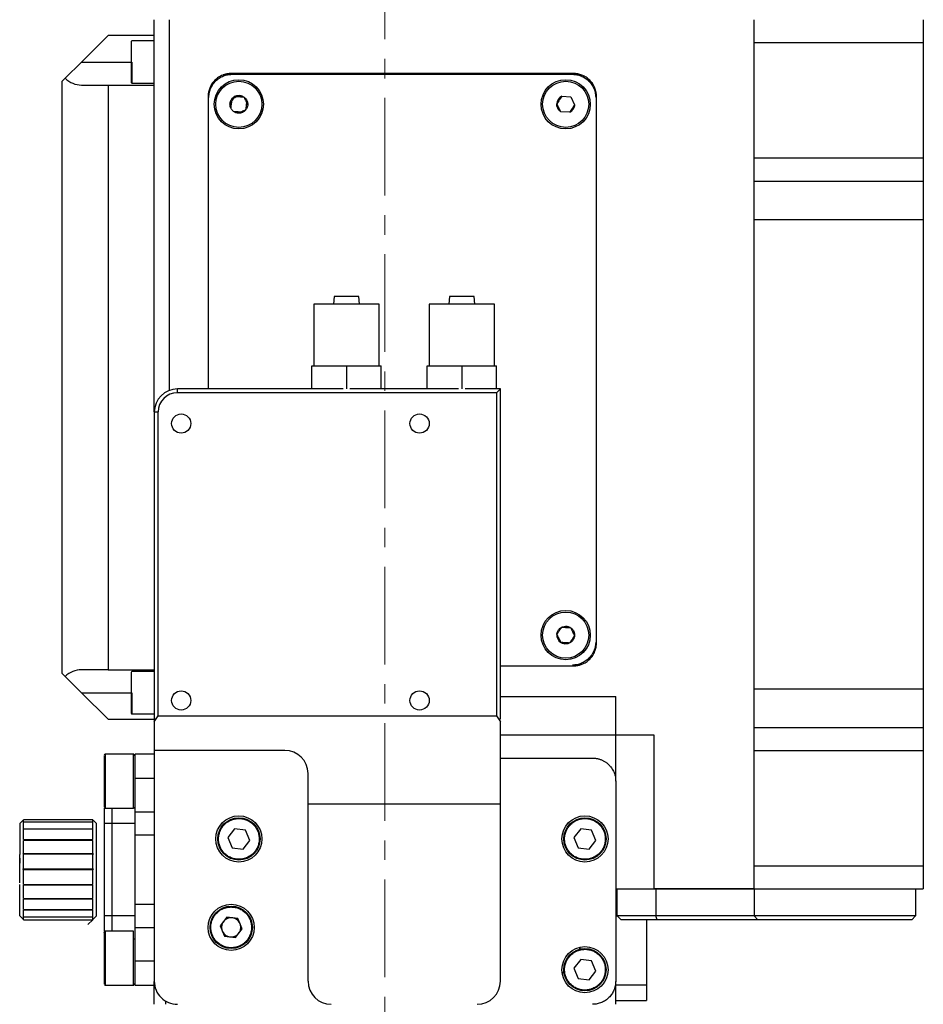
# Model space of a CAD drawing. Header units: inches. Extents: x 3.6 to 38.6, y 1.9 to 33.
# Tile 16 of 19: x 33.9 to 38.6, y 15.7 to 20.8. Entities that reach past the tile are written whole.
import ezdxf

# ---------------------------------------------------------------- set-up
doc = ezdxf.new("R2010")
doc.units = ezdxf.units.IN
doc.header["$MEASUREMENT"] = 0
doc.linetypes.add('CENTERX2', pattern=[0.8, 0.5, -0.1, 0.1, -0.1])

msp = doc.modelspace()

# ---------------------------------------------------------------- linework, layer by layer
at = {"color": 7, "linetype": 'CENTERX2', "lineweight": 18}
msp.add_line((35.8158, 10.2723), (35.8158, 25.8965), dxfattribs=at)
at = {"color": 7, "linetype": 'Continuous', "lineweight": 25}
for p, q in [((34.6347, 18.7648), (34.6347, 20.7726)), ((34.7134, 18.8761), (34.7134, 20.7726)), ((37.7055, 20.6545), (37.7055, 20.7726)), ((38.5717, 20.7726), (38.5717, 20.6545)), ((34.3984, 20.6919), (34.2626, 20.5561)), ((34.6347, 20.6919), (34.3984, 20.6919)), ((34.6347, 20.6644), (34.5205, 20.6644)), ((37.7055, 20.064), (37.7055, 20.6545)), ((38.5717, 20.6545), (37.7055, 20.6545)), ((38.5717, 20.6545), (38.5717, 20.064)), ((34.2626, 20.5561), (34.1791, 20.4726)), ((34.1622, 20.4557), (34.1791, 20.4726)), ((36.7803, 20.4971), (35.0284, 20.4971)), ((35.0323, 20.4931), (36.7764, 20.4931)), ((34.1622, 20.4557), (34.1622, 17.4282)), ((34.2626, 20.438), (34.3984, 20.438)), ((34.3984, 20.438), (34.6347, 20.438)), ((34.3984, 20.438), (34.3984, 17.4459)), ((34.5205, 20.4478), (34.6347, 20.4478)), ((36.7046, 20.3668), (36.7148, 20.3712)), ((36.7211, 20.3804), (36.7664, 20.3772)), ((36.7664, 20.3772), (36.7863, 20.3364)), ((36.8984, 17.5837), (36.8984, 20.3789)), ((35.0243, 20.329), (35.0259, 20.3217)), ((35.1111, 20.3502), (35.1095, 20.3574)), ((36.6959, 20.3432), (36.6957, 20.341)), ((36.6987, 20.3238), (36.6992, 20.3217)), ((36.7097, 20.3138), (36.6992, 20.3217)), ((36.7773, 20.3123), (36.7671, 20.3079)), ((36.7789, 20.3254), (36.7773, 20.3123)), ((36.7609, 20.2987), (36.7155, 20.3019)), ((36.7614, 20.2995), (36.7721, 20.3067)), ((37.7055, 19.9459), (37.7055, 20.064)), ((38.5717, 20.064), (37.7055, 20.064)), ((38.5717, 20.064), (38.5717, 19.9459)), ((37.7055, 19.749), (37.7055, 19.9459)), ((37.7055, 19.9459), (38.5717, 19.9459)), ((38.5717, 19.9459), (38.5717, 19.749)), ((37.7055, 17.3474), (37.7055, 19.749)), ((38.5717, 19.749), (37.7055, 19.749)), ((38.5717, 19.749), (38.5717, 17.3474)), ((35.5559, 19.3553), (35.5526, 19.316)), ((35.6819, 19.3553), (35.5559, 19.3553)), ((35.6852, 19.316), (35.6819, 19.3553)), ((36.1465, 19.3553), (36.1432, 19.316)), ((36.2725, 19.3553), (36.1465, 19.3553)), ((36.2757, 19.316), (36.2725, 19.3553)), ((35.4516, 19.316), (35.4516, 19.001)), ((35.7862, 19.316), (35.4516, 19.316)), ((35.7862, 19.001), (35.7862, 19.316)), ((36.0421, 19.316), (36.0421, 19.001)), ((36.3768, 19.316), (36.0421, 19.316)), ((36.3768, 19.001), (36.3768, 19.316)), ((35.4417, 19.001), (35.6189, 19.001)), ((35.4417, 18.8829), (35.4417, 19.001)), ((35.6189, 19.001), (35.6189, 18.8829)), ((35.6189, 19.001), (35.7961, 19.001)), ((35.7961, 18.8829), (35.7961, 19.001)), ((36.0323, 19.001), (36.2095, 19.001)), ((36.0323, 18.8829), (36.0323, 19.001)), ((36.2095, 19.001), (36.2095, 18.8829)), ((36.2095, 19.001), (36.3866, 19.001)), ((36.3866, 18.8829), (36.3866, 19.001)), ((34.7528, 18.8632), (34.7528, 18.8829)), ((35.6021, 18.8829), (34.7528, 18.8829)), ((36.3866, 18.8632), (34.7528, 18.8632)), ((36.1927, 18.8829), (35.6357, 18.8829)), ((36.4063, 18.8829), (36.2262, 18.8829)), ((36.4063, 18.8829), (36.3866, 18.8632)), ((36.3866, 18.8632), (36.3866, 17.2097)), ((36.4063, 17.1939), (36.4063, 18.8829)), ((34.6347, 18.7648), (34.6543, 18.7648)), ((34.6347, 18.7648), (34.6347, 17.1795)), ((34.6543, 17.2097), (34.6543, 18.7648)), ((36.7814, 17.6298), (36.7828, 17.6409)), ((36.7836, 17.6372), (36.7828, 17.6409)), ((36.7005, 17.6162), (36.6992, 17.6052)), ((36.7773, 17.5958), (36.7789, 17.6089)), ((36.7266, 17.5846), (36.7355, 17.5779)), ((34.3984, 17.4459), (34.2626, 17.4459)), ((34.3984, 17.4459), (34.6347, 17.4459)), ((34.1622, 17.4282), (34.1791, 17.4113)), ((34.1791, 17.4113), (34.2626, 17.3278)), ((34.6347, 17.436), (34.5205, 17.436)), ((37.7055, 17.1506), (37.7055, 17.3474)), ((37.7055, 17.3474), (38.5717, 17.3474)), ((38.5717, 17.3474), (38.5717, 17.1506)), ((34.2626, 17.3278), (34.3984, 17.1919)), ((36.4063, 17.3081), (36.9969, 17.3081)), ((36.9969, 17.1112), (36.9969, 17.3081)), ((34.3984, 17.1919), (34.6347, 17.1919)), ((34.5205, 17.2195), (34.6347, 17.2195)), ((34.6347, 17.1795), (34.6543, 17.2097)), ((34.6347, 17.1939), (34.6441, 17.1939)), ((34.6543, 17.2097), (36.3866, 17.2097)), ((36.3866, 17.2097), (36.4063, 17.1795)), ((36.3969, 17.1939), (36.4063, 17.1939)), ((34.6347, 17.1795), (34.6347, 17.0325)), ((36.4063, 16.7569), (36.4063, 17.1795)), ((37.7055, 17.0325), (37.7055, 17.1506)), ((37.7055, 17.1506), (38.5717, 17.1506)), ((38.5717, 17.1506), (38.5717, 17.0325)), ((36.9969, 17.1112), (36.4063, 17.1112)), ((36.9969, 17.1112), (36.4063, 17.1112)), ((37.1937, 17.1112), (36.9969, 17.1112)), ((36.9969, 16.875), (36.9969, 17.1112)), ((36.9969, 16.8756), (36.9969, 17.1112)), ((37.1937, 16.3238), (37.1937, 17.1112)), ((34.5284, 17.0128), (34.3827, 17.0128)), ((34.5362, 16.8908), (34.5362, 17.0128)), ((34.6347, 17.0128), (34.5362, 17.0128)), ((35.3039, 17.0325), (34.6347, 17.0325)), ((34.6347, 17.0325), (34.6347, 15.8514)), ((36.4063, 16.9931), (36.8788, 16.9931)), ((37.7055, 16.4419), (37.7055, 17.0325)), ((37.7055, 17.0325), (38.5717, 17.0325)), ((38.5717, 17.0325), (38.5717, 16.4419)), ((34.5362, 16.7175), (34.5362, 16.8908)), ((35.4221, 16.7569), (35.4221, 16.9144)), ((36.9969, 16.875), (36.9969, 15.8514)), ((34.3799, 16.7384), (34.3788, 16.7372)), ((34.3788, 16.7372), (34.3788, 16.6585)), ((34.3827, 16.7372), (34.5284, 16.7372)), ((34.4181, 16.7372), (34.4181, 16.6585)), ((36.4063, 16.7569), (35.4221, 16.7569)), ((35.4221, 15.8514), (35.4221, 16.7569)), ((36.4063, 15.8514), (36.4063, 16.7569)), ((34.6347, 16.7175), (34.5362, 16.7175)), ((34.5362, 16.5994), (34.5362, 16.7175)), ((33.9634, 16.6762), (33.9457, 16.6585)), ((33.9457, 16.6585), (33.9457, 16.5008)), ((34.3197, 16.6782), (33.9654, 16.6782)), ((33.9654, 16.6669), (33.9654, 16.6782)), ((33.9654, 16.6669), (34.3197, 16.6669)), ((33.9654, 16.6318), (33.9654, 16.6656)), ((34.3197, 16.6656), (33.9654, 16.6656)), ((33.9654, 16.6318), (34.3197, 16.6318)), ((34.3197, 16.6669), (34.3197, 16.6782)), ((34.3197, 16.6318), (34.3197, 16.6656)), ((34.3394, 16.6585), (34.3217, 16.6762)), ((34.3394, 16.4242), (34.3394, 16.6585)), ((34.3788, 16.6585), (34.3788, 16.186)), ((34.4181, 16.6585), (34.3788, 16.6585)), ((34.4181, 16.6585), (34.4181, 16.186)), ((34.5362, 16.6585), (34.4181, 16.6585)), ((35.0462, 16.6319), (35.0117, 16.5872)), ((35.1022, 16.6245), (35.0462, 16.6319)), ((36.8178, 16.6319), (36.7834, 16.5872)), ((36.8738, 16.6245), (36.8178, 16.6319)), ((33.9654, 16.5761), (33.9654, 16.6292)), ((34.3197, 16.6292), (33.9654, 16.6292)), ((34.3197, 16.5761), (34.3197, 16.6292)), ((34.6347, 16.5994), (34.5362, 16.5994)), ((34.5362, 16.2451), (34.5362, 16.5994)), ((35.0117, 16.5872), (35.0333, 16.5349)), ((35.1237, 16.5723), (35.1022, 16.6245)), ((36.7834, 16.5872), (36.8049, 16.5349)), ((36.8954, 16.5723), (36.8738, 16.6245)), ((33.9654, 16.5761), (34.3197, 16.5761)), ((33.9654, 16.5054), (33.9654, 16.5725)), ((34.3197, 16.5725), (33.9654, 16.5725)), ((34.3197, 16.5054), (34.3197, 16.5725)), ((35.0333, 16.5349), (35.0893, 16.5275)), ((35.0893, 16.5275), (35.1237, 16.5723)), ((36.8049, 16.5349), (36.861, 16.5275)), ((36.861, 16.5275), (36.8954, 16.5723)), ((33.9614, 16.502), (33.9654, 16.5054)), ((33.9654, 16.5011), (33.9614, 16.502)), ((34.3236, 16.502), (33.9614, 16.502)), ((33.9654, 16.5054), (34.3197, 16.5054)), ((33.9654, 16.4266), (33.9654, 16.5011)), ((34.3197, 16.5011), (33.9654, 16.5011)), ((34.3197, 16.4266), (34.3197, 16.5011)), ((33.9457, 16.4518), (33.9457, 16.4515)), ((37.7055, 16.4419), (38.5717, 16.4419)), ((37.7055, 16.3238), (37.7055, 16.4419)), ((38.5717, 16.4419), (38.5717, 16.3238)), ((33.9457, 16.3809), (33.9457, 16.4203)), ((33.9614, 16.4243), (33.9654, 16.4266)), ((33.9654, 16.422), (33.9614, 16.4243)), ((34.3236, 16.4243), (33.9614, 16.4243)), ((33.9654, 16.4266), (34.3197, 16.4266)), ((34.3197, 16.422), (33.9654, 16.422)), ((33.9654, 16.3473), (33.9654, 16.422)), ((34.3197, 16.3473), (34.3197, 16.422)), ((34.3394, 16.186), (34.3394, 16.4242)), ((33.9654, 16.3473), (34.3197, 16.3473)), ((34.3197, 16.343), (33.9654, 16.343)), ((33.9654, 16.2754), (33.9654, 16.343)), ((34.3197, 16.2754), (34.3197, 16.343)), ((36.9969, 16.3238), (37.1937, 16.3238)), ((37.0047, 16.186), (37.0047, 16.3238)), ((37.1937, 16.3238), (37.2016, 16.3238)), ((37.7055, 16.3238), (37.1937, 16.3238)), ((37.2016, 16.3238), (37.2016, 16.186)), ((37.2016, 16.3238), (37.7055, 16.3238)), ((37.7055, 16.3238), (37.7055, 16.186)), ((37.7055, 16.3238), (38.5323, 16.3238)), ((37.7055, 16.3238), (38.5717, 16.3238)), ((38.5323, 16.3238), (38.5323, 16.186)), ((33.9654, 16.2754), (34.3197, 16.2754)), ((33.9654, 16.2178), (33.9654, 16.2717)), ((34.3197, 16.2717), (33.9654, 16.2717)), ((34.3197, 16.2178), (34.3197, 16.2717)), ((34.5362, 16.127), (34.5362, 16.2451)), ((34.5362, 16.2451), (34.6347, 16.2451)), ((37.0047, 16.2648), (36.9969, 16.2648)), ((33.9462, 16.1855), (33.9634, 16.1683)), ((33.9654, 16.2178), (34.3197, 16.2178)), ((33.9654, 16.1802), (33.9654, 16.2151)), ((34.3197, 16.2151), (33.9654, 16.2151)), ((33.9654, 16.1802), (34.3197, 16.1802)), ((33.9654, 16.1663), (33.9654, 16.1788)), ((34.3197, 16.1788), (33.9654, 16.1788)), ((34.3197, 16.1802), (34.3197, 16.2151)), ((34.3197, 16.1663), (34.3197, 16.1788)), ((34.3217, 16.1683), (34.3394, 16.186)), ((34.3788, 16.186), (34.3788, 16.1073)), ((34.4181, 16.186), (34.3788, 16.186)), ((34.4181, 16.186), (34.4181, 16.1073)), ((34.5362, 16.186), (34.4181, 16.186)), ((35.0068, 16.1792), (34.9724, 16.1344)), ((35.0628, 16.1718), (35.0068, 16.1792)), ((37.2016, 16.186), (37.0047, 16.186)), ((37.0047, 16.186), (37.0244, 16.1663)), ((37.7055, 16.186), (37.2016, 16.186)), ((37.2097, 16.1663), (37.2016, 16.186)), ((38.5323, 16.186), (37.7055, 16.186)), ((37.7252, 16.1663), (37.7055, 16.186)), ((38.5126, 16.1663), (38.5323, 16.186)), ((33.9654, 16.1663), (34.3197, 16.1663)), ((34.2944, 16.141), (34.3197, 16.1663)), ((34.5362, 15.9537), (34.5362, 16.127)), ((34.5362, 16.127), (34.6347, 16.127)), ((34.9724, 16.1344), (34.9939, 16.0822)), ((35.0844, 16.1196), (35.0628, 16.1718)), ((37.2097, 16.1663), (37.0244, 16.1663)), ((37.1543, 16.1663), (37.1543, 15.8317)), ((37.7252, 16.1663), (37.2097, 16.1663)), ((38.5126, 16.1663), (37.7252, 16.1663)), ((34.3788, 16.1073), (34.3799, 16.1061)), ((34.5284, 16.1073), (34.3827, 16.1073)), ((34.5284, 15.9695), (34.5284, 16.1073)), ((34.9939, 16.0822), (35.0499, 16.0748)), ((35.0499, 16.0748), (35.0844, 16.1196)), ((34.5284, 16.0679), (34.5362, 16.0679)), ((36.8117, 16.0141), (36.8156, 16.0237)), ((34.5284, 15.8317), (34.5284, 15.9695)), ((34.5362, 15.8317), (34.5362, 15.9537)), ((36.8178, 15.9627), (36.7834, 15.9179)), ((36.8738, 15.9552), (36.8178, 15.9627)), ((36.8954, 15.903), (36.8738, 15.9552)), ((36.7834, 15.9179), (36.8049, 15.8656)), ((36.861, 15.8582), (36.8954, 15.903)), ((34.3827, 15.8317), (34.5284, 15.8317)), ((34.5362, 15.8317), (34.6347, 15.8317)), ((34.6347, 15.7333), (34.6347, 15.8508)), ((36.8049, 15.8656), (36.861, 15.8582)), ((36.9969, 15.7333), (36.9969, 15.8508)), ((37.1543, 15.8317), (36.9969, 15.8317)), ((37.1543, 15.8317), (37.1543, 15.753)), ((34.6937, 15.7333), (34.6937, 15.7515)), ((36.9969, 15.753), (37.1543, 15.753))]:
    msp.add_line(p, q, dxfattribs=at)
at = {"color": 8, "linetype": 'Continuous', "lineweight": 25}
for p, q in [((34.2626, 20.5561), (34.5165, 20.5561)), ((34.5205, 20.5561), (34.5205, 20.4478)), ((34.9102, 20.3789), (34.9102, 18.8829)), ((36.4063, 17.4656), (36.7803, 17.4656)), ((34.2626, 17.3278), (34.5165, 17.3278)), ((34.5205, 17.3278), (34.5205, 17.2195)), ((34.3827, 17.0128), (34.3827, 16.875)), ((34.5284, 16.875), (34.5284, 17.0128)), ((34.5362, 16.8908), (34.6347, 16.8908)), ((34.3827, 16.875), (34.3827, 16.7372)), ((34.5284, 16.7372), (34.5284, 16.875)), ((36.9969, 16.186), (37.0047, 16.186)), ((34.3827, 16.1073), (34.3827, 15.9695)), ((34.3827, 15.9695), (34.3827, 15.8317)), ((34.6347, 15.9537), (34.5362, 15.9537))]:
    msp.add_line(p, q, dxfattribs=at)
at = {"color": 7, "linetype": 'Continuous', "lineweight": 25}
for centre, radius in [((35.0677, 20.3396), 0.126), ((36.741, 20.3396), 0.126), ((35.0677, 20.3396), 0.1181), ((36.741, 20.3396), 0.1181), ((34.7725, 18.7057), 0.0492), ((35.9929, 18.7057), 0.0492), ((36.741, 17.623), 0.126), ((36.741, 17.623), 0.1181), ((34.7725, 17.2884), 0.0492), ((35.9929, 17.2884), 0.0492), ((35.0677, 16.5797), 0.1181), ((35.0677, 16.5797), 0.1083), ((36.8394, 16.5797), 0.1181), ((36.8394, 16.5797), 0.1083), ((35.0284, 16.127), 0.1181), ((35.0284, 16.127), 0.1083), ((36.8394, 15.9104), 0.1181), ((36.8394, 15.9104), 0.1083)]:
    msp.add_circle(centre, radius, dxfattribs=at)
for centre, radius, start, end in [((34.5205, 20.6604), 0.00394, 90, 180), ((34.2626, 20.5561), 0.1181, 225, 270), ((34.5205, 20.4518), 0.00394, 180, 270), ((36.741, 20.3396), 0.0455, 115.9616, 175.9616), ((34.7528, 18.7648), 0.1181, 90, 180), ((34.7528, 18.7648), 0.0984, 90, 180), ((36.741, 17.623), 0.0455, 175.9616, 235.9616), ((34.2626, 17.3278), 0.1181, 90, 135), ((34.5205, 17.4321), 0.00394, 90, 180), ((34.5205, 17.2234), 0.00394, 180, 270), ((34.3827, 17.0089), 0.00394, 90, 180), ((34.5284, 17.0049), 0.00787, 0, 90), ((35.3039, 16.9144), 0.1181, 0, 90), ((34.3827, 16.7411), 0.00394, 180, 270), ((34.5284, 16.7451), 0.00787, 270, 0), ((34.3827, 16.1034), 0.00394, 90, 180), ((34.3827, 15.8356), 0.00394, 180, 270), ((34.5284, 15.8396), 0.00787, 270, 0), ((35.5402, 15.8514), 0.1181, 180, 270), ((36.2882, 15.8514), 0.1181, 270, 0)]:
    msp.add_arc(centre, radius, start, end, dxfattribs=at)
for points, knots in [([(34.5165, 20.6604), (34.5165, 20.6604), (34.5165, 20.6494), (34.5165, 20.6103), (34.5165, 20.5838), (34.5165, 20.5561)], [0, 0, 0, 0, 0.5, 0.5, 1, 1, 1, 1]), ([(35.0284, 20.4971), (35.0262, 20.497), (35.022, 20.497), (35.0156, 20.4964), (35.0093, 20.4956), (35.0031, 20.4944), (34.997, 20.4929), (34.9909, 20.491), (34.9793, 20.4868), (34.963, 20.4784), (34.9443, 20.463), (34.9289, 20.4443), (34.9198, 20.4266), (34.9147, 20.4119), (34.9122, 20.4011), (34.9105, 20.3901), (34.9103, 20.3827), (34.9102, 20.3789)], [0, 0, 0, 0, 0.034551, 0.068855, 0.103013, 0.137124, 0.171291, 0.205614, 0.240191, 0.370053, 0.500029, 0.62989, 0.759866, 0.820149, 0.879905, 0.939676, 1, 1, 1, 1]), ([(34.9142, 20.375), (34.9142, 20.3771), (34.9143, 20.3814), (34.9148, 20.3877), (34.9156, 20.394), (34.9168, 20.4002), (34.9184, 20.4064), (34.9202, 20.4125), (34.9244, 20.424), (34.9328, 20.4403), (34.9482, 20.4591), (34.967, 20.4745), (34.9847, 20.4836), (34.9993, 20.4886), (35.0101, 20.4912), (35.0211, 20.4928), (35.0286, 20.493), (35.0323, 20.4931)], [0, 0, 0, 0, 0.034551, 0.068855, 0.103013, 0.137124, 0.171291, 0.205614, 0.240191, 0.370053, 0.500029, 0.62989, 0.759866, 0.820149, 0.879905, 0.939676, 1, 1, 1, 1]), ([(36.7764, 20.4931), (36.7785, 20.4931), (36.7828, 20.493), (36.7891, 20.4925), (36.7954, 20.4917), (36.8016, 20.4905), (36.8078, 20.4889), (36.8139, 20.4871), (36.8254, 20.4829), (36.8417, 20.4745), (36.8605, 20.4591), (36.8758, 20.4403), (36.885, 20.4226), (36.89, 20.408), (36.8926, 20.3972), (36.8942, 20.3862), (36.8944, 20.3787), (36.8945, 20.375)], [0, 0, 0, 0, 0.034551, 0.068855, 0.103013, 0.137124, 0.171291, 0.205614, 0.240191, 0.370053, 0.500029, 0.62989, 0.759866, 0.820149, 0.879905, 0.939676, 1, 1, 1, 1]), ([(36.8984, 20.3789), (36.8984, 20.3811), (36.8983, 20.3853), (36.8978, 20.3917), (36.897, 20.398), (36.8958, 20.4042), (36.8943, 20.4103), (36.8924, 20.4164), (36.8882, 20.428), (36.8798, 20.4443), (36.8644, 20.463), (36.8457, 20.4784), (36.8279, 20.4875), (36.8133, 20.4926), (36.8025, 20.4951), (36.7915, 20.4968), (36.7841, 20.497), (36.7803, 20.4971)], [0, 0, 0, 0, 0.034551, 0.068855, 0.103013, 0.137124, 0.171291, 0.205614, 0.240191, 0.370053, 0.500029, 0.62989, 0.759866, 0.820149, 0.879905, 0.939676, 1, 1, 1, 1]), ([(35.0876, 20.2987), (35.0863, 20.2981), (35.0837, 20.2969), (35.0796, 20.2956), (35.0755, 20.2947), (35.0696, 20.294), (35.0619, 20.2942), (35.0528, 20.2963), (35.0443, 20.3002), (35.0348, 20.3073), (35.0259, 20.3192), (35.022, 20.3335), (35.0223, 20.3454), (35.0245, 20.3545), (35.0284, 20.363), (35.0338, 20.3702), (35.0403, 20.3763), (35.0453, 20.3791), (35.0478, 20.3804)], [0, 0, 0, 0, 0.030171, 0.060089, 0.090026, 0.120251, 0.185236, 0.25037, 0.315356, 0.38049, 0.500066, 0.619641, 0.684627, 0.749761, 0.814747, 0.879881, 0.939904, 1, 1, 1, 1]), ([(35.0224, 20.3428), (35.0239, 20.345), (35.0267, 20.3492), (35.031, 20.3555), (35.0358, 20.3626), (35.0414, 20.3709), (35.0456, 20.3772), (35.0478, 20.3804)], [0, 0, 0, 0, 0.175182, 0.341735, 0.500028, 0.740243, 1, 1, 1, 1]), ([(35.0732, 20.3847), (35.0663, 20.3818), (35.0594, 20.3788), (35.0451, 20.3727), (35.0382, 20.3698), (35.0314, 20.3668)], [0, 0, 0, 0, 0.5, 0.5, 1, 1, 1, 1]), ([(35.0478, 20.3804), (35.0491, 20.381), (35.0517, 20.3822), (35.0558, 20.3835), (35.06, 20.3844), (35.0659, 20.3852), (35.0736, 20.385), (35.0827, 20.3828), (35.0911, 20.3789), (35.1007, 20.3718), (35.1096, 20.36), (35.1134, 20.3457), (35.1131, 20.3337), (35.111, 20.3247), (35.1071, 20.3162), (35.1016, 20.3089), (35.0951, 20.3029), (35.0901, 20.3001), (35.0876, 20.2987)], [0, 0, 0, 0, 0.030171, 0.060089, 0.090026, 0.120251, 0.185236, 0.25037, 0.315356, 0.38049, 0.500066, 0.619641, 0.684627, 0.749761, 0.814747, 0.879881, 0.939904, 1, 1, 1, 1]), ([(35.0478, 20.3804), (35.0505, 20.3803), (35.0556, 20.3799), (35.0632, 20.3794), (35.0717, 20.3788), (35.0817, 20.3781), (35.0893, 20.3775), (35.0932, 20.3772)], [0, 0, 0, 0, 0.175182, 0.341735, 0.500028, 0.740243, 1, 1, 1, 1]), ([(35.0932, 20.3772), (35.0943, 20.3749), (35.0966, 20.3703), (35.0999, 20.3634), (35.1037, 20.3557), (35.108, 20.3467), (35.1114, 20.3399), (35.1131, 20.3364)], [0, 0, 0, 0, 0.174805, 0.341, 0.498953, 0.739684, 1, 1, 1, 1]), ([(35.0298, 20.3537), (35.0294, 20.3506), (35.0281, 20.3399), (35.0268, 20.3292), (35.0259, 20.3217)], [0, 0, 0, 0, 0.296429, 1, 1, 1, 1]), ([(35.0623, 20.2944), (35.0691, 20.2974), (35.0761, 20.3003), (35.0903, 20.3064), (35.0973, 20.3094), (35.1041, 20.3123)], [0, 0, 0, 0, 0.5, 0.5, 1, 1, 1, 1]), ([(35.1041, 20.3123), (35.105, 20.3198), (35.1064, 20.3312), (35.1077, 20.3426), (35.1082, 20.3464)], [0, 0, 0, 0, 0.663425, 1, 1, 1, 1]), ([(36.7155, 20.3019), (36.7144, 20.3027), (36.7123, 20.3042), (36.7093, 20.3069), (36.7066, 20.3097), (36.7041, 20.3128), (36.7019, 20.3161), (36.6994, 20.3208), (36.697, 20.327), (36.6954, 20.3348), (36.6955, 20.3401), (36.6956, 20.3428)], [0, 0, 0, 0, 0.084391, 0.167513, 0.250007, 0.332525, 0.41572, 0.500229, 0.667595, 0.832443, 1, 1, 1, 1]), ([(36.7056, 20.3223), (36.705, 20.3235), (36.7039, 20.3258), (36.7022, 20.3292), (36.7003, 20.3332), (36.6981, 20.3378), (36.6964, 20.3411), (36.6956, 20.3428)], [0, 0, 0, 0, 0.166242, 0.332404, 0.501889, 0.745871, 1, 1, 1, 1]), ([(36.7155, 20.3019), (36.7147, 20.3036), (36.7131, 20.3069), (36.7106, 20.3121), (36.7081, 20.3172), (36.7064, 20.3206), (36.7056, 20.3223)], [0, 0, 0, 0, 0.254999, 0.500553, 0.752552, 1, 1, 1, 1]), ([(36.7863, 20.3364), (36.7862, 20.335), (36.7859, 20.3324), (36.7851, 20.3285), (36.784, 20.3247), (36.7826, 20.3211), (36.7808, 20.3175), (36.778, 20.313), (36.7738, 20.3078), (36.7678, 20.3025), (36.7632, 20.3), (36.7609, 20.2987)], [0, 0, 0, 0, 0.084391, 0.167513, 0.250007, 0.332525, 0.41572, 0.500229, 0.667595, 0.832443, 1, 1, 1, 1]), ([(36.7863, 20.3364), (36.7852, 20.3348), (36.7832, 20.3317), (36.7789, 20.3254), (36.7736, 20.3175), (36.7682, 20.3096), (36.764, 20.3033), (36.7619, 20.3003), (36.7609, 20.2987)], [0, 0, 0, 0, 0.127824, 0.250797, 0.500936, 0.750219, 0.872635, 1, 1, 1, 1]), ([(35.0876, 20.2987), (35.085, 20.2989), (35.0799, 20.2992), (35.0723, 20.2998), (35.0637, 20.3004), (35.0537, 20.3011), (35.0462, 20.3016), (35.0423, 20.3019)], [0, 0, 0, 0, 0.175182, 0.341735, 0.500028, 0.740243, 1, 1, 1, 1]), ([(36.6956, 17.6262), (36.6957, 17.6274), (36.6959, 17.6298), (36.6966, 17.6334), (36.6976, 17.6369), (36.6993, 17.6415), (36.7022, 17.6472), (36.7083, 17.6554), (36.7181, 17.6633), (36.7322, 17.6684), (36.7471, 17.6689), (36.7617, 17.6645), (36.7739, 17.6555), (36.7825, 17.6433), (36.7869, 17.629), (36.7863, 17.6138), (36.7808, 17.5996), (36.7713, 17.5881), (36.7586, 17.5802), (36.7462, 17.5774), (36.736, 17.5776), (36.7287, 17.5791), (36.7217, 17.5816), (36.7176, 17.5841), (36.7155, 17.5854)], [0, 0, 0, 0, 0.0152785, 0.0304707, 0.0456737, 0.0609846, 0.0931289, 0.125361, 0.1895069, 0.2502485, 0.3109902, 0.375136, 0.4392819, 0.5000236, 0.5607652, 0.6249111, 0.6890569, 0.7497986, 0.8105402, 0.8746861, 0.9068304, 0.9390626, 0.9695097, 1, 1, 1, 1]), ([(36.6956, 17.6262), (36.6971, 17.6284), (36.7, 17.6327), (36.7042, 17.639), (36.709, 17.6461), (36.7146, 17.6544), (36.7189, 17.6607), (36.7211, 17.6639)], [0, 0, 0, 0, 0.1751823, 0.3417353, 0.5000284, 0.7402425, 1, 1, 1, 1]), ([(36.7211, 17.6639), (36.7237, 17.6637), (36.7288, 17.6634), (36.7364, 17.6628), (36.745, 17.6622), (36.755, 17.6615), (36.7625, 17.661), (36.7664, 17.6607)], [0, 0, 0, 0, 0.175182, 0.341735, 0.500028, 0.740243, 1, 1, 1, 1]), ([(36.7664, 17.6607), (36.7672, 17.659), (36.7688, 17.6557), (36.7713, 17.6506), (36.7738, 17.6455), (36.7755, 17.642), (36.7764, 17.6403)], [0, 0, 0, 0, 0.2541222, 0.4981486, 0.7508816, 1, 1, 1, 1]), ([(36.7764, 17.6403), (36.7769, 17.6391), (36.778, 17.6368), (36.7797, 17.6334), (36.7816, 17.6294), (36.7838, 17.6249), (36.7855, 17.6215), (36.7863, 17.6198)], [0, 0, 0, 0, 0.1650194, 0.3303906, 0.4994847, 0.7449942, 1, 1, 1, 1]), ([(36.7056, 17.6058), (36.705, 17.607), (36.7039, 17.6093), (36.7022, 17.6127), (36.7003, 17.6167), (36.6981, 17.6212), (36.6964, 17.6245), (36.6956, 17.6262)], [0, 0, 0, 0, 0.166242, 0.332404, 0.501889, 0.745871, 1, 1, 1, 1]), ([(36.6956, 17.6262), (36.6964, 17.6245), (36.6981, 17.6211), (36.7014, 17.6143), (36.7055, 17.6058), (36.7097, 17.5973), (36.713, 17.5905), (36.7147, 17.5871), (36.7155, 17.5854)], [0, 0, 0, 0, 0.126784, 0.249845, 0.498924, 0.748908, 0.872567, 1, 1, 1, 1]), ([(36.7155, 17.5854), (36.7147, 17.5871), (36.7131, 17.5904), (36.7106, 17.5955), (36.7081, 17.6006), (36.7064, 17.6041), (36.7056, 17.6058)], [0, 0, 0, 0, 0.254999, 0.500553, 0.752551, 1, 1, 1, 1]), ([(36.7863, 17.6198), (36.7852, 17.6183), (36.7832, 17.6152), (36.7789, 17.6089), (36.7736, 17.601), (36.7682, 17.593), (36.764, 17.5868), (36.7619, 17.5837), (36.7609, 17.5822)], [0, 0, 0, 0, 0.127825, 0.250797, 0.500936, 0.750219, 0.872635, 1, 1, 1, 1]), ([(36.8945, 17.5876), (36.8945, 17.5855), (36.8944, 17.5812), (36.8939, 17.5749), (36.893, 17.5686), (36.8918, 17.5624), (36.8903, 17.5562), (36.8885, 17.5501), (36.8842, 17.5386), (36.8758, 17.5223), (36.8605, 17.5035), (36.8417, 17.4882), (36.824, 17.479), (36.8094, 17.474), (36.7986, 17.4714), (36.7875, 17.4698), (36.7801, 17.4696), (36.7764, 17.4695)], [0, 0, 0, 0, 0.034551, 0.068855, 0.103013, 0.137124, 0.171291, 0.205614, 0.240191, 0.370053, 0.500029, 0.62989, 0.759866, 0.820149, 0.879905, 0.939676, 1, 1, 1, 1]), ([(36.7609, 17.5822), (36.759, 17.5823), (36.7553, 17.5826), (36.7477, 17.5831), (36.7382, 17.5838), (36.7286, 17.5844), (36.7211, 17.585), (36.7174, 17.5852), (36.7155, 17.5854)], [0, 0, 0, 0, 0.127825, 0.250797, 0.500936, 0.750219, 0.872635, 1, 1, 1, 1]), ([(36.7803, 17.4656), (36.7825, 17.4656), (36.7867, 17.4657), (36.7931, 17.4662), (36.7993, 17.467), (36.8056, 17.4682), (36.8117, 17.4697), (36.8178, 17.4716), (36.8294, 17.4758), (36.8457, 17.4842), (36.8644, 17.4996), (36.8798, 17.5183), (36.8889, 17.5361), (36.8939, 17.5507), (36.8965, 17.5615), (36.8981, 17.5725), (36.8983, 17.5799), (36.8984, 17.5837)], [0, 0, 0, 0, 0.034551, 0.068855, 0.103013, 0.137124, 0.171291, 0.205614, 0.240191, 0.370053, 0.500029, 0.62989, 0.759866, 0.820149, 0.879905, 0.939676, 1, 1, 1, 1]), ([(34.5165, 17.4321), (34.5165, 17.4321), (34.5165, 17.4211), (34.5165, 17.382), (34.5165, 17.3554), (34.5165, 17.3278)], [0, 0, 0, 0, 0.5, 0.5, 1, 1, 1, 1]), ([(34.3788, 17.0066), (34.3788, 17.0072), (34.3788, 17.0091), (34.3788, 16.9955), (34.3788, 16.9753), (34.3788, 16.9548), (34.3788, 16.9311), (34.3788, 16.8978), (34.3788, 16.8717), (34.3788, 16.8548)], [0, 0, 0, 0, 0.087877, 0.306279, 0.425063, 0.543939, 0.662723, 0.781599, 1, 1, 1, 1]), ([(36.8788, 16.9931), (36.8812, 16.9931), (36.8861, 16.993), (36.8934, 16.9924), (36.9005, 16.9914), (36.9075, 16.9899), (36.9143, 16.9881), (36.9209, 16.9858), (36.9273, 16.9832), (36.9336, 16.9801), (36.9397, 16.9766), (36.9456, 16.9727), (36.9514, 16.9684), (36.9569, 16.9637), (36.9638, 16.9571), (36.9715, 16.9486), (36.9794, 16.9378), (36.9858, 16.9264), (36.9908, 16.9144), (36.9943, 16.9018), (36.9965, 16.8886), (36.9967, 16.8796), (36.9969, 16.875)], [0, 0, 0, 0, 0.04006, 0.079334, 0.117953, 0.156055, 0.193784, 0.231288, 0.268719, 0.306227, 0.343963, 0.382077, 0.42071, 0.460003, 0.500085, 0.573833, 0.645255, 0.715247, 0.784761, 0.854766, 0.926214, 1, 1, 1, 1]), ([(34.3788, 16.8548), (34.3788, 16.8384), (34.3788, 16.8131), (34.3788, 16.7848), (34.3788, 16.7663), (34.3788, 16.7526), (34.3788, 16.7425), (34.3788, 16.7431), (34.3788, 16.7434)], [0, 0, 0, 0, 0.264971, 0.409084, 0.553308, 0.69742, 0.841644, 1, 1, 1, 1]), ([(35.0279, 16.6762), (35.0299, 16.677), (35.034, 16.6786), (35.0403, 16.6805), (35.0466, 16.682), (35.0531, 16.6831), (35.0596, 16.6838), (35.0711, 16.6843), (35.0875, 16.683), (35.108, 16.6767), (35.1269, 16.6666), (35.1428, 16.6531), (35.1555, 16.6373), (35.1647, 16.6198), (35.1705, 16.6009), (35.1727, 16.5808), (35.171, 16.5599), (35.1647, 16.5395), (35.1546, 16.5206), (35.1425, 16.5063), (35.1305, 16.496), (35.1195, 16.4887), (35.1116, 16.4851), (35.1076, 16.4833)], [0, 0, 0, 0, 0.020146, 0.040136, 0.06005, 0.079967, 0.099967, 0.120131, 0.18508, 0.250093, 0.315042, 0.380056, 0.440011, 0.500029, 0.559984, 0.620002, 0.684951, 0.749965, 0.814914, 0.879927, 0.920044, 0.959855, 1, 1, 1, 1]), ([(36.7995, 16.6762), (36.8016, 16.677), (36.8057, 16.6786), (36.8119, 16.6805), (36.8183, 16.682), (36.8247, 16.6831), (36.8313, 16.6838), (36.8427, 16.6843), (36.8592, 16.683), (36.8797, 16.6767), (36.8985, 16.6666), (36.9145, 16.6531), (36.9272, 16.6373), (36.9364, 16.6198), (36.9422, 16.6009), (36.9444, 16.5808), (36.9426, 16.5599), (36.9364, 16.5395), (36.9263, 16.5206), (36.9142, 16.5063), (36.9021, 16.496), (36.8912, 16.4887), (36.8832, 16.4851), (36.8792, 16.4833)], [0, 0, 0, 0, 0.020146, 0.040136, 0.06005, 0.079967, 0.099967, 0.120131, 0.18508, 0.250093, 0.315042, 0.380056, 0.440011, 0.500029, 0.559984, 0.620002, 0.684951, 0.749965, 0.814914, 0.879927, 0.920044, 0.959855, 1, 1, 1, 1]), ([(35.1076, 16.4833), (35.1055, 16.4825), (35.1014, 16.4809), (35.0952, 16.479), (35.0888, 16.4775), (35.0824, 16.4764), (35.0759, 16.4756), (35.0644, 16.4751), (35.0479, 16.4765), (35.0275, 16.4827), (35.0086, 16.4929), (34.9927, 16.5063), (34.9799, 16.5222), (34.9707, 16.5397), (34.9649, 16.5585), (34.9627, 16.5787), (34.9645, 16.5995), (34.9707, 16.62), (34.9808, 16.6389), (34.9929, 16.6532), (35.005, 16.6634), (35.0159, 16.6707), (35.0239, 16.6743), (35.0279, 16.6762)], [0, 0, 0, 0, 0.020146, 0.040136, 0.06005, 0.079967, 0.099967, 0.120131, 0.18508, 0.250093, 0.315042, 0.380056, 0.440011, 0.500029, 0.559984, 0.620002, 0.684951, 0.749965, 0.814914, 0.879927, 0.920044, 0.959855, 1, 1, 1, 1]), ([(36.8792, 16.4833), (36.8772, 16.4825), (36.8731, 16.4809), (36.8668, 16.479), (36.8605, 16.4775), (36.854, 16.4764), (36.8475, 16.4756), (36.836, 16.4751), (36.8196, 16.4765), (36.7991, 16.4827), (36.7802, 16.4929), (36.7643, 16.5063), (36.7516, 16.5222), (36.7424, 16.5397), (36.7366, 16.5585), (36.7344, 16.5787), (36.7362, 16.5995), (36.7424, 16.62), (36.7525, 16.6389), (36.7646, 16.6532), (36.7766, 16.6634), (36.7876, 16.6707), (36.7956, 16.6743), (36.7995, 16.6762)], [0, 0, 0, 0, 0.020146, 0.040136, 0.06005, 0.079967, 0.099967, 0.120131, 0.18508, 0.250093, 0.315042, 0.380056, 0.440011, 0.500029, 0.559984, 0.620002, 0.684951, 0.749965, 0.814914, 0.879927, 0.920044, 0.959855, 1, 1, 1, 1]), ([(33.9457, 16.4807), (33.9457, 16.4774), (33.9457, 16.4713), (33.9457, 16.4654), (33.9457, 16.4627)], [0, 0, 0, 0, 0.552192, 1, 1, 1, 1]), ([(33.9457, 16.4637), (33.9457, 16.4629), (33.9457, 16.4615), (33.9457, 16.4592), (33.9457, 16.457), (33.9457, 16.4561), (33.9457, 16.4562), (33.9457, 16.4562)], [0, 0, 0, 0, 0.145475, 0.279459, 0.564013, 0.845951, 1, 1, 1, 1]), ([(34.3197, 16.422), (34.3198, 16.4221), (34.3211, 16.4229), (34.3224, 16.4236), (34.3236, 16.4243)], [0, 0, 0, 0, 0.0913017, 1, 1, 1, 1]), ([(33.9457, 16.2346), (33.9457, 16.2489), (33.9457, 16.2659), (33.9457, 16.304), (33.9457, 16.3251), (33.9457, 16.3473)], [0, 0, 0, 0, 0.5, 0.5, 1, 1, 1, 1]), ([(33.9457, 16.1861), (33.9457, 16.1867), (33.9457, 16.1908), (33.9457, 16.2056), (33.9457, 16.2163), (33.9457, 16.2299)], [0, 0, 0, 0, 0.5, 0.5, 1, 1, 1, 1]), ([(34.9885, 16.2234), (34.9906, 16.2242), (34.9946, 16.2258), (35.0009, 16.2277), (35.0073, 16.2292), (35.0137, 16.2304), (35.0202, 16.2311), (35.0317, 16.2316), (35.0481, 16.2302), (35.0686, 16.224), (35.0875, 16.2139), (35.1034, 16.2004), (35.1162, 16.1845), (35.1253, 16.1671), (35.1312, 16.1482), (35.1333, 16.128), (35.1316, 16.1072), (35.1254, 16.0867), (35.1152, 16.0678), (35.1031, 16.0536), (35.0911, 16.0433), (35.0801, 16.036), (35.0722, 16.0324), (35.0682, 16.0306)], [0, 0, 0, 0, 0.020146, 0.040136, 0.06005, 0.079967, 0.099967, 0.120131, 0.18508, 0.250093, 0.315042, 0.380056, 0.440011, 0.500029, 0.559984, 0.620002, 0.684951, 0.749965, 0.814914, 0.879927, 0.920044, 0.959855, 1, 1, 1, 1]), ([(35.0682, 16.0306), (35.0661, 16.0297), (35.0621, 16.0281), (35.0558, 16.0262), (35.0494, 16.0247), (35.043, 16.0236), (35.0365, 16.0229), (35.025, 16.0224), (35.0086, 16.0237), (34.9881, 16.03), (34.9692, 16.0401), (34.9533, 16.0536), (34.9406, 16.0694), (34.9314, 16.0869), (34.9255, 16.1058), (34.9234, 16.126), (34.9251, 16.1468), (34.9314, 16.1673), (34.9415, 16.1861), (34.9536, 16.2004), (34.9656, 16.2107), (34.9766, 16.218), (34.9845, 16.2216), (34.9885, 16.2234)], [0, 0, 0, 0, 0.020146, 0.040136, 0.06005, 0.079967, 0.099967, 0.120131, 0.18508, 0.250093, 0.315042, 0.380056, 0.440011, 0.500029, 0.559984, 0.620002, 0.684951, 0.749965, 0.814914, 0.879927, 0.920044, 0.959855, 1, 1, 1, 1]), ([(35.0776, 16.127), (35.0776, 16.1332), (35.0764, 16.1393), (35.0741, 16.1451), (35.0716, 16.1514), (35.068, 16.157), (35.0632, 16.1618), (35.0584, 16.1666), (35.0528, 16.1702), (35.0465, 16.1727), (35.0407, 16.175), (35.0346, 16.1762), (35.0284, 16.1762), (35.0221, 16.1762), (35.0161, 16.175), (35.0102, 16.1727), (35.0039, 16.1702), (34.9984, 16.1666), (34.9936, 16.1618), (34.9888, 16.157), (34.9851, 16.1514), (34.9826, 16.1451), (34.9803, 16.1393), (34.9791, 16.1332), (34.9791, 16.127)], [0, 0, 0, 0, 0.1250001, 0.1250001, 0.1250001, 0.2500001, 0.2500001, 0.2500001, 0.3750002, 0.3750002, 0.3750002, 0.5000002, 0.5000002, 0.5000002, 0.6250003, 0.6250003, 0.6250003, 0.7500003, 0.7500003, 0.7500003, 0.8750004, 0.8750004, 0.8750004, 0.9999999, 0.9999999, 0.9999999, 0.9999999]), ([(34.9791, 16.127), (34.9791, 16.1207), (34.9803, 16.1147), (34.9826, 16.1089), (34.9851, 16.1026), (34.9887, 16.097), (34.9936, 16.0922), (34.9984, 16.0874), (35.0039, 16.0837), (35.0102, 16.0812), (35.016, 16.0789), (35.0221, 16.0778), (35.0284, 16.0778), (35.0346, 16.0778), (35.0406, 16.0789), (35.0465, 16.0812), (35.0528, 16.0837), (35.0583, 16.0874), (35.0632, 16.0922), (35.068, 16.097), (35.0716, 16.1025), (35.0741, 16.1089), (35.0764, 16.1147), (35.0776, 16.1207), (35.0776, 16.127)], [0, 0, 0, 0, 0.125, 0.125, 0.125, 0.25, 0.25, 0.25, 0.375, 0.375, 0.375, 0.5, 0.5, 0.5, 0.625, 0.625, 0.625, 0.75, 0.75, 0.75, 0.875, 0.875, 0.875, 1, 1, 1, 1]), ([(38.2764, 16.1663), (38.2764, 16.1666), (38.2764, 16.1671), (38.2764, 16.1678), (38.2764, 16.1682), (38.2764, 16.1678), (38.2764, 16.1671), (38.2764, 16.1666), (38.2764, 16.1663)], [0, 0, 0, 0, 0.126784, 0.249845, 0.498924, 0.748908, 0.872567, 1, 1, 1, 1]), ([(34.3788, 16.1011), (34.3788, 16.1016), (34.3788, 16.1036), (34.3788, 16.09), (34.3788, 16.0698), (34.3788, 16.0493), (34.3788, 16.0256), (34.3788, 15.9923), (34.3788, 15.9662), (34.3788, 15.9492)], [0, 0, 0, 0, 0.087877, 0.306279, 0.425063, 0.543939, 0.662723, 0.781599, 1, 1, 1, 1]), ([(36.8792, 15.814), (36.8772, 15.8132), (36.8731, 15.8116), (36.8668, 15.8097), (36.8605, 15.8082), (36.854, 15.8071), (36.8475, 15.8064), (36.836, 15.8058), (36.8196, 15.8072), (36.7991, 15.8134), (36.7802, 15.8236), (36.7643, 15.8371), (36.7516, 15.8529), (36.7424, 15.8704), (36.7366, 15.8892), (36.7344, 15.9094), (36.7362, 15.9302), (36.7424, 15.9507), (36.7525, 15.9696), (36.7646, 15.9839), (36.7766, 15.9941), (36.7876, 16.0014), (36.7956, 16.005), (36.7995, 16.0069)], [0, 0, 0, 0, 0.020146, 0.040136, 0.06005, 0.079967, 0.099967, 0.120131, 0.18508, 0.250093, 0.315042, 0.380056, 0.440011, 0.500029, 0.559984, 0.620002, 0.684951, 0.749965, 0.814914, 0.879927, 0.920044, 0.959855, 1, 1, 1, 1]), ([(36.7995, 16.0069), (36.8016, 16.0077), (36.8057, 16.0093), (36.8119, 16.0112), (36.8183, 16.0127), (36.8247, 16.0138), (36.8313, 16.0145), (36.8427, 16.015), (36.8592, 16.0137), (36.8797, 16.0074), (36.8985, 15.9973), (36.9145, 15.9838), (36.9272, 15.968), (36.9364, 15.9505), (36.9422, 15.9316), (36.9444, 15.9115), (36.9426, 15.8907), (36.9364, 15.8702), (36.9263, 15.8513), (36.9142, 15.837), (36.9021, 15.8267), (36.8912, 15.8194), (36.8832, 15.8158), (36.8792, 15.814)], [0, 0, 0, 0, 0.020146, 0.040136, 0.06005, 0.079967, 0.099967, 0.120131, 0.18508, 0.250093, 0.315042, 0.380056, 0.440011, 0.500029, 0.559984, 0.620002, 0.684951, 0.749965, 0.814914, 0.879927, 0.920044, 0.959855, 1, 1, 1, 1]), ([(34.3788, 15.9492), (34.3788, 15.9329), (34.3788, 15.9076), (34.3788, 15.8793), (34.3788, 15.8608), (34.3788, 15.8471), (34.3788, 15.837), (34.3788, 15.8376), (34.3788, 15.8379)], [0, 0, 0, 0, 0.264971, 0.409084, 0.553308, 0.69742, 0.841644, 1, 1, 1, 1]), ([(36.7244, 15.8936), (36.7273, 15.8953), (36.7308, 15.8974), (36.7331, 15.9006), (36.7335, 15.9012)], [0, 0, 0, 0, 0.810167, 1, 1, 1, 1]), ([(34.6347, 15.8514), (34.6347, 15.8359), (34.6377, 15.8205), (34.6496, 15.7919), (34.6583, 15.7788), (34.6802, 15.7569), (34.6933, 15.7482), (34.7219, 15.7363), (34.7373, 15.7333), (34.7528, 15.7333)], [0, 0, 0, 0, 0.25, 0.25, 0.5, 0.5, 0.75, 0.75, 1, 1, 1, 1]), ([(36.9969, 15.8514), (36.9968, 15.8492), (36.9968, 15.8447), (36.9962, 15.8381), (36.9953, 15.8316), (36.994, 15.8251), (36.9923, 15.8187), (36.9903, 15.8124), (36.986, 15.801), (36.9776, 15.7853), (36.9628, 15.7674), (36.9448, 15.7525), (36.9276, 15.7434), (36.9131, 15.7382), (36.9018, 15.7353), (36.8904, 15.7336), (36.8826, 15.7334), (36.8788, 15.7333)], [0, 0, 0, 0, 0.036007, 0.071737, 0.107303, 0.142818, 0.178397, 0.214154, 0.2502, 0.375035, 0.500032, 0.624867, 0.749864, 0.812673, 0.874892, 0.93713, 1, 1, 1, 1])]:
    msp.add_open_spline(points, degree=3, knots=knots, dxfattribs=at)
for points in [[(34.5165, 20.5561), (34.5165, 20.4985), (34.5165, 20.4518), (34.5165, 20.4518)], [(36.7211, 20.3804), (36.7168, 20.3742), (36.7083, 20.3616), (36.6998, 20.3491), (36.6956, 20.3428)], [(34.5165, 17.3278), (34.5165, 17.2702), (34.5165, 17.2234), (34.5165, 17.2234)], [(33.9457, 16.4933), (33.9457, 16.4958), (33.9457, 16.4983), (33.9457, 16.5008)], [(33.9457, 16.4242), (33.9457, 16.4476), (33.9457, 16.471), (33.9457, 16.4933)], [(34.3236, 16.502), (34.3223, 16.5032), (34.321, 16.5043), (34.3197, 16.5054)], [(34.3197, 16.5011), (34.321, 16.5015), (34.3223, 16.5018), (34.3236, 16.502)], [(33.9457, 16.3548), (33.9457, 16.3773), (33.9457, 16.4007), (33.9457, 16.4242)], [(34.3236, 16.4243), (34.3223, 16.425), (34.321, 16.4258), (34.3197, 16.4266)], [(33.9457, 16.2299), (33.9457, 16.2315), (33.9457, 16.233), (33.9457, 16.2346)]]:
    msp.add_open_spline(points, degree=3, dxfattribs=at)

doc.saveas('drawing.dxf')
